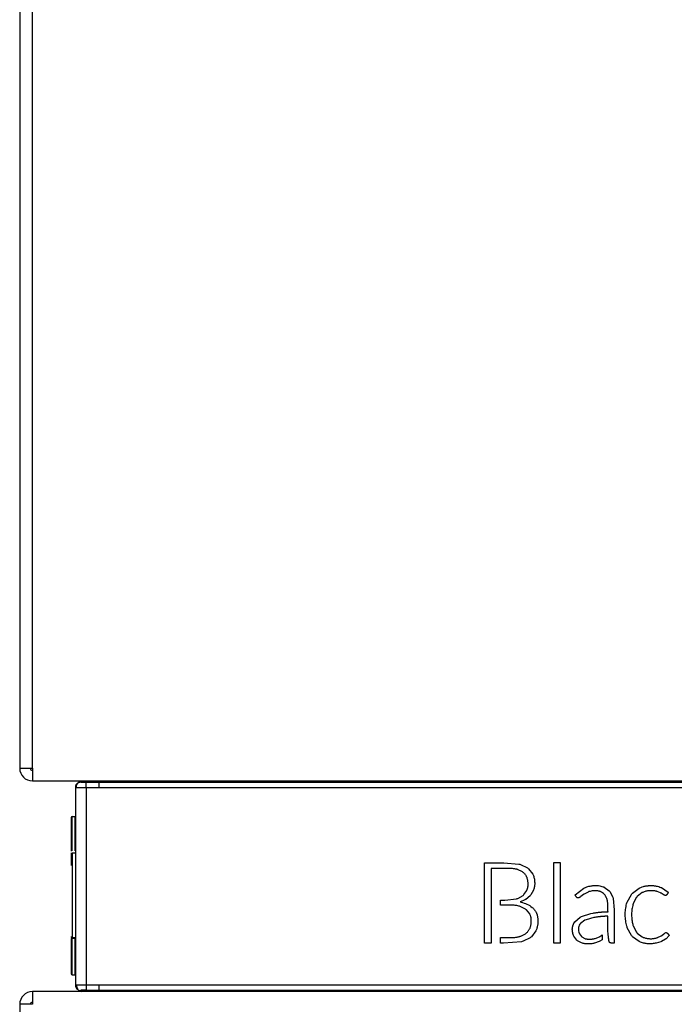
# Model space of a CAD drawing. Header units: millimetres. Extents: x 0 to 200, y 0 to 287.
# Tile 72 of 78: x 135 to 141, y 223 to 232. Entities that reach past the tile are written whole.
import ezdxf

# ---------------------------------------------------------------- set-up
doc = ezdxf.new("R2010")
doc.units = ezdxf.units.MM
doc.layers.add('148.255_BW4C_CTM', color=7, linetype='Continuous')
doc.layers.add('Standard', color=7, linetype='Continuous')

# ---------------------------------------------------------------- blocks, each defined once
blk = doc.blocks.new('SE1')
at = {"layer": '148.255_BW4C_CTM', "color": 7, "linetype": 'Continuous'}
for p, q in [((134.9781, 239.1586), (134.9781, 224.7986)), ((135.0981, 224.7986), (135.0981, 239.1586)), ((134.9781, 224.7986), (135.0981, 224.7986)), ((135.0981, 224.7986), (135.0981, 224.6786)), ((135.0981, 224.6786), (146.9281, 224.6786)), ((135.5576, 224.6684), (135.5582, 224.6684)), ((135.5582, 224.6684), (135.7281, 224.6684)), ((135.6079, 224.6673), (135.7281, 224.6675)), ((135.7281, 224.6684), (135.7281, 224.6786)), ((135.7281, 224.6675), (135.7281, 224.6684)), ((135.7281, 224.6684), (146.8981, 224.6684)), ((135.7281, 224.6675), (135.7281, 224.6175)), ((135.7281, 224.6675), (146.8981, 224.6675)), ((135.5081, 224.6175), (135.5081, 222.7397)), ((135.6081, 224.6173), (135.7281, 224.6175)), ((135.6081, 224.6173), (135.6081, 222.7398)), ((135.7281, 224.6175), (146.897, 224.6175)), ((135.4752, 224.341), (135.5059, 224.3421)), ((135.4752, 224.0152), (135.4752, 224.341)), ((135.5059, 224.0162), (135.5059, 224.3421)), ((135.4656, 224.331), (135.4656, 224.0132)), ((135.4656, 223.996), (135.4656, 223.8764)), ((135.5059, 223.993), (135.4752, 223.9919)), ((135.5059, 223.9929), (135.4752, 223.9918)), ((135.4752, 223.9918), (135.4752, 223.1937)), ((139.3902, 223.9), (139.5256, 223.9)), ((139.3902, 223.1396), (139.3902, 223.9)), ((139.5256, 223.9), (139.5713, 223.9)), ((139.5713, 223.9), (139.7153, 223.8892)), ((139.7153, 223.8892), (139.7232, 223.8871)), ((139.7232, 223.8871), (139.7312, 223.8849)), ((139.7312, 223.8849), (139.7974, 223.8531)), ((140.0463, 223.9029), (140.1056, 223.9029)), ((140.0463, 223.1396), (140.0463, 223.9029)), ((140.1056, 223.9029), (140.1056, 223.1396)), ((135.4752, 223.8138), (135.4752, 223.8123)), ((139.4517, 223.8482), (139.4518, 223.1396)), ((139.4846, 223.8482), (139.4517, 223.8482)), ((139.5313, 223.8482), (139.4846, 223.8482)), ((139.7565, 223.8102), (139.7507, 223.8149)), ((139.7623, 223.8055), (139.7565, 223.8102)), ((139.7974, 223.853), (139.8026, 223.8488)), ((139.8026, 223.8488), (139.8079, 223.8446)), ((139.8079, 223.8446), (139.8473, 223.7929)), ((139.8473, 223.7929), (139.8499, 223.7868)), ((139.8499, 223.7868), (139.8524, 223.7808)), ((139.7546, 223.592), (139.7584, 223.5956)), ((139.7584, 223.5956), (139.7622, 223.5991)), ((139.7622, 223.5991), (139.7904, 223.6389)), ((139.7903, 223.6389), (139.7921, 223.6434)), ((139.7921, 223.6434), (139.7939, 223.6478)), ((139.824, 223.5932), (139.8207, 223.5893)), ((139.8273, 223.5972), (139.824, 223.5932)), ((139.853, 223.6408), (139.8273, 223.5972)), ((139.8547, 223.6455), (139.853, 223.6408)), ((139.8565, 223.6502), (139.8547, 223.6455)), ((140.2482, 223.5983), (140.3312, 223.6607)), ((140.328, 223.601), (140.3031, 223.5818)), ((140.331, 223.6031), (140.328, 223.601)), ((140.334, 223.6051), (140.331, 223.6031)), ((140.3312, 223.6607), (140.3389, 223.6643)), ((140.3712, 223.6242), (140.334, 223.6051)), ((140.3389, 223.6643), (140.3466, 223.6679)), ((140.3756, 223.626), (140.3712, 223.6242)), ((140.3799, 223.6277), (140.3756, 223.626)), ((140.515, 223.6743), (140.5204, 223.672)), ((140.5204, 223.672), (140.5258, 223.6697)), ((140.5332, 223.5936), (140.5256, 223.6031)), ((140.5258, 223.6697), (140.5713, 223.6364)), ((140.5713, 223.6364), (140.5785, 223.6277)), ((140.5785, 223.6278), (140.6055, 223.5755)), ((140.7433, 223.5288), (140.7827, 223.6018)), ((140.7827, 223.6018), (140.7879, 223.6079)), ((140.7879, 223.6079), (140.793, 223.614)), ((140.793, 223.614), (140.8568, 223.6617)), ((140.8856, 223.6184), (140.8373, 223.5807)), ((140.8568, 223.6617), (140.8643, 223.6651)), ((140.8643, 223.6651), (140.8718, 223.6685)), ((140.8913, 223.621), (140.8856, 223.6184)), ((140.8971, 223.6236), (140.8913, 223.621)), ((141.0252, 223.6298), (141.0215, 223.631)), ((141.029, 223.6287), (141.0252, 223.6298)), ((141.0605, 223.6159), (141.029, 223.6287)), ((141.0543, 223.6714), (141.0611, 223.6686)), ((141.063, 223.6145), (141.0604, 223.6159)), ((141.0611, 223.6686), (141.0679, 223.6658)), ((141.0654, 223.6132), (141.063, 223.6145)), ((141.0855, 223.6004), (141.0654, 223.6131)), ((141.0679, 223.6658), (141.1331, 223.6225)), ((141.0871, 223.5992), (141.0855, 223.6004)), ((141.0895, 223.5973), (141.0871, 223.5992)), ((141.1139, 223.5941), (141.1127, 223.5932)), ((141.133, 223.6224), (141.1351, 223.6205)), ((139.5403, 223.5484), (139.5567, 223.5484)), ((139.5403, 223.4998), (139.5403, 223.5484)), ((139.5688, 223.4998), (139.5403, 223.4998)), ((139.5567, 223.5484), (139.5826, 223.5484)), ((139.5826, 223.5484), (139.6934, 223.5592)), ((139.6934, 223.5592), (139.6994, 223.5614)), ((139.6994, 223.5614), (139.7053, 223.5635)), ((139.7053, 223.5636), (139.7546, 223.592)), ((139.7315, 223.5315), (139.7271, 223.5301)), ((139.7271, 223.5301), (139.7366, 223.5282)), ((139.7713, 223.5495), (139.7314, 223.5315)), ((139.7748, 223.5517), (139.7713, 223.5495)), ((139.7797, 223.5546), (139.7748, 223.5517)), ((139.8207, 223.5893), (139.7797, 223.5546)), ((140.3012, 223.58), (140.299, 223.5781)), ((140.3031, 223.5818), (140.3012, 223.58)), ((140.6055, 223.5755), (140.6091, 223.5634)), ((140.6091, 223.5634), (140.6182, 223.4538)), ((140.7379, 223.512), (140.7406, 223.5203)), ((140.7406, 223.5203), (140.7433, 223.5288)), ((140.7973, 223.504), (140.7952, 223.4969)), ((140.7993, 223.511), (140.7973, 223.504)), ((140.8294, 223.5709), (140.7994, 223.511)), ((140.8334, 223.5758), (140.8295, 223.5708)), ((140.8373, 223.5807), (140.8334, 223.5758)), ((139.7211, 223.4893), (139.7151, 223.491)), ((139.7272, 223.4876), (139.7211, 223.4893)), ((139.7782, 223.4628), (139.7272, 223.4875)), ((139.7823, 223.4595), (139.7782, 223.4627)), ((139.7864, 223.4563), (139.7823, 223.4595)), ((139.818, 223.4173), (139.7864, 223.4563)), ((139.8201, 223.4127), (139.818, 223.4173)), ((139.8223, 223.4082), (139.8201, 223.4127)), ((139.8416, 223.4785), (139.847, 223.4733)), ((139.847, 223.4733), (139.8531, 223.4675)), ((140.3107, 223.3917), (140.399, 223.4202)), ((140.399, 223.4203), (140.4202, 223.4245)), ((140.6182, 223.4538), (140.6182, 223.4105)), ((140.6182, 223.4105), (140.6182, 223.1396)), ((140.2393, 223.3316), (140.2458, 223.3415)), ((140.2458, 223.3415), (140.2971, 223.3843)), ((140.2988, 223.3252), (140.2935, 223.3182)), ((140.297, 223.3844), (140.3108, 223.3916)), ((140.3409, 223.3557), (140.2987, 223.3253)), ((140.3523, 223.361), (140.3408, 223.3558)), ((140.4263, 223.3816), (140.3523, 223.361)), ((140.4352, 223.3832), (140.4263, 223.3817)), ((140.4444, 223.3848), (140.4352, 223.3832)), ((140.7954, 223.318), (140.7975, 223.311)), ((139.7782, 223.2284), (139.7843, 223.2336)), ((139.7843, 223.2336), (139.7904, 223.2388)), ((139.8759, 223.2552), (139.8336, 223.1999)), ((139.8788, 223.2617), (139.8759, 223.2552)), ((139.8817, 223.2682), (139.8788, 223.2617)), ((140.2873, 223.2331), (140.2901, 223.2269)), ((140.2901, 223.227), (140.3084, 223.2016)), ((140.56, 223.2611), (140.56, 223.2929)), ((140.5625, 223.2194), (140.56, 223.2611)), ((140.7414, 223.2924), (140.7386, 223.3009)), ((140.7442, 223.2839), (140.7414, 223.2924)), ((140.7839, 223.2116), (140.7443, 223.2839)), ((140.7975, 223.311), (140.7997, 223.304)), ((140.7997, 223.304), (140.8298, 223.2447)), ((140.8298, 223.2448), (140.8337, 223.24)), ((140.8337, 223.24), (140.8375, 223.2352)), ((140.8375, 223.2352), (140.8845, 223.1988)), ((141.0704, 223.2111), (141.0921, 223.227)), ((141.0921, 223.227), (141.0937, 223.2285)), ((141.0937, 223.2285), (141.0956, 223.2302)), ((141.1111, 223.2387), (141.1123, 223.2387)), ((141.1123, 223.2387), (141.1138, 223.2387)), ((135.4656, 223.1818), (135.4656, 222.8492)), ((135.4752, 223.1937), (135.5059, 223.1927)), ((135.4752, 223.1872), (135.5059, 223.1862)), ((135.4752, 223.1871), (135.5059, 223.186)), ((135.4752, 222.8392), (135.4752, 223.1764)), ((135.5059, 223.1867), (135.5059, 223.1862)), ((135.5059, 222.8382), (135.5059, 223.1765)), ((139.4518, 223.1396), (139.3902, 223.1396)), ((139.5403, 223.1919), (139.5728, 223.1919)), ((139.5403, 223.1396), (139.5403, 223.1919)), ((139.5689, 223.1396), (139.5403, 223.1396)), ((139.739, 223.1515), (139.5689, 223.1396)), ((139.747, 223.1539), (139.739, 223.1515)), ((139.755, 223.1563), (139.747, 223.1539)), ((139.8227, 223.1908), (139.7549, 223.1563)), ((139.8281, 223.1953), (139.8227, 223.1908)), ((139.8337, 223.1999), (139.8281, 223.1953)), ((140.1056, 223.1396), (140.0463, 223.1396)), ((140.2371, 223.2039), (140.233, 223.2127)), ((140.2644, 223.1674), (140.2371, 223.2039)), ((140.2712, 223.1617), (140.2644, 223.1674)), ((140.3101, 223.1407), (140.2712, 223.1617)), ((140.3084, 223.2016), (140.3129, 223.1977)), ((140.3188, 223.1379), (140.3101, 223.1407)), ((140.3129, 223.1977), (140.3395, 223.1831)), ((140.3395, 223.1831), (140.3456, 223.1812)), ((140.4288, 223.1373), (140.4242, 223.1363)), ((140.4334, 223.1384), (140.4288, 223.1373)), ((140.4324, 223.182), (140.4366, 223.183)), ((140.4763, 223.1535), (140.4334, 223.1384)), ((140.4366, 223.183), (140.4406, 223.1841)), ((140.4406, 223.1841), (140.4797, 223.1992)), ((140.4825, 223.1566), (140.4763, 223.1535)), ((140.4797, 223.1992), (140.4834, 223.2012)), ((140.506, 223.1696), (140.4825, 223.1566)), ((140.4834, 223.2012), (140.5024, 223.2149)), ((140.5024, 223.2149), (140.506, 223.2178)), ((140.506, 223.2178), (140.506, 223.1695)), ((140.789, 223.2057), (140.7839, 223.2116)), ((140.7941, 223.1998), (140.789, 223.2057)), ((140.8552, 223.1545), (140.7941, 223.1998)), ((140.8622, 223.1514), (140.8552, 223.1545)), ((140.8693, 223.1483), (140.8622, 223.1514)), ((140.8845, 223.1988), (140.89, 223.1963)), ((140.89, 223.1963), (140.8955, 223.1938)), ((141.0141, 223.1384), (141.0095, 223.1374)), ((141.0188, 223.1393), (141.0141, 223.1384)), ((141.0618, 223.1526), (141.0188, 223.1394)), ((141.022, 223.1886), (141.0262, 223.1901)), ((141.0262, 223.1901), (141.0304, 223.1916)), ((141.0304, 223.1916), (141.0651, 223.2076)), ((141.0657, 223.1543), (141.0618, 223.1527)), ((141.065, 223.2076), (141.0677, 223.2093)), ((141.0697, 223.156), (141.0657, 223.1543)), ((141.0677, 223.2093), (141.0704, 223.211)), ((141.1054, 223.1764), (141.0697, 223.156)), ((141.1086, 223.1787), (141.1054, 223.1764)), ((141.1117, 223.1811), (141.1086, 223.1787)), ((141.1423, 223.2119), (141.1117, 223.1811)), ((135.4752, 222.8392), (135.5059, 222.8382)), ((146.9281, 222.6786), (135.0981, 222.6786)), ((135.0981, 222.6786), (135.0981, 222.5586)), ((135.5576, 222.6888), (135.5582, 222.6887)), ((135.7281, 222.6887), (135.5582, 222.6887)), ((135.7281, 222.6896), (135.6079, 222.6898)), ((135.7281, 222.7396), (135.6081, 222.7398)), ((146.897, 222.7396), (135.7281, 222.7396)), ((135.7281, 222.7396), (135.7281, 222.6896)), ((146.8981, 222.6896), (135.7281, 222.6896)), ((135.7281, 222.6896), (135.7281, 222.6887)), ((146.8981, 222.6887), (135.7281, 222.6887)), ((135.7281, 222.6887), (135.7281, 222.6786)), ((135.0981, 222.5586), (134.9781, 222.5586)), ((134.9781, 222.5586), (134.9781, 196.7986))]:
    blk.add_line(p, q, dxfattribs=at)
for centre, radius, start, end in [((135.0981, 224.7986), 0.12, 180, 270), ((135.0981, 224.7986), 0.02, 180, 270), ((135.5602, 224.6153), 0.0522, 143.47412, 177.65579), ((135.548, 224.6286), 0.0342, 125.33725, 199.11881), ((135.5602, 224.6153), 0.0522, 92.64876, 134.33698), ((135.5522, 224.6669), 0.00565, 5.30387, 15.04148), ((135.5887, 226.5902), 1.923, 269.07971, 270.57215), ((135.5581, 224.6884), 0.02, 270.5, 330.5732), ((121.175, 224.5911), 14.4331, 0.10401, 0.30248), ((135.6081, 257.4804), 32.8631, 269.82564, 269.99998), ((135.4756, 224.331), 0.01, 92, 180), ((135.4756, 223.2037), 0.01, 180, 268), ((135.4758, 223.1973), 0.0103, 178.42344, 266.53814), ((135.5056, 223.1827), 0.01, 75.46716, 88.00073), ((135.5057, 223.1761), 0.00988, 75.83579, 88.66779), ((135.4756, 222.8492), 0.01, 180, 268), ((135.0981, 222.5586), 0.12, 90, 180), ((135.6081, 189.8678), 32.872, 90.00004, 90.17434), ((135.5581, 222.7397), 0.05, 180.03048, 229.62981), ((135.56, 222.7407), 0.0519, 181.56721, 201.03388), ((135.5681, 222.7398), 0.0525, 179.39287, 222.12118), ((135.56, 222.7407), 0.0519, 228.00943, 267.40302), ((135.5581, 222.7397), 0.05, 229.62981, 269.6637), ((135.5517, 222.6903), 0.00608, 345.41578, 354.32176), ((135.5884, 220.872), 1.8179, 90.26123, 90.96345), ((137.6049, 222.7209), 2.0469, 180.83004, 180.89984), ((135.5581, 222.6687), 0.02, 29.4268, 89.5), ((135.5761, 214.7187), 7.9751, 89.76653, 90.12146), ((135.5884, 220.872), 1.8179, 89.38471, 90.26123), ((165.7141, 222.6082), 30.1063, 179.74937, 179.83715), ((165.7141, 222.6082), 30.1063, 179.83715, 179.84453), ((135.0981, 222.5586), 0.02, 90, 180)]:
    blk.add_arc(centre, radius, start, end, dxfattribs=at)
for points, degree, knots in [([(135.5098, 224.6314), (135.5121, 224.6397), (135.5165, 224.6475), (135.5317, 224.6628), (135.5446, 224.6683), (135.5576, 224.6684)], 3, [0.1689011, 0.1689011, 0.1689011, 0.1689011, 0.5, 0.5, 1, 1, 1, 1]), ([(139.7507, 223.8149), (139.7414, 223.8206), (139.7282, 223.8277), (139.7102, 223.8351), (139.6999, 223.8384), (139.6915, 223.8404), (139.6821, 223.8422), (139.6701, 223.8442), (139.6564, 223.8459), (139.6413, 223.8472), (139.6279, 223.8476), (139.617, 223.848), (139.6117, 223.8482), (139.6067, 223.8482), (139.5999, 223.8482), (139.5834, 223.8482), (139.5601, 223.8482), (139.5406, 223.8482), (139.5313, 223.8482)], 3, [0, 0, 0, 0, 0.141903, 0.203858, 0.256411, 0.286175, 0.318437, 0.384451, 0.447797, 0.502674, 0.586121, 0.625314, 0.648218, 0.657011, 0.691937, 0.737822, 0.877203, 1, 1, 1, 1]), ([(139.7939, 223.6478), (139.7953, 223.6518), (139.7975, 223.6588), (139.8002, 223.6699), (139.8016, 223.6792), (139.8032, 223.6883), (139.803, 223.6982), (139.8025, 223.7095), (139.8016, 223.7209), (139.8001, 223.7316), (139.7981, 223.742), (139.7955, 223.7523), (139.7928, 223.7615), (139.7888, 223.7701), (139.7838, 223.7788), (139.7774, 223.7879), (139.7702, 223.7969), (139.765, 223.8026), (139.7623, 223.8055)], 3, [0, 0, 0, 0, 0.073413, 0.132009, 0.199355, 0.241802, 0.294608, 0.373837, 0.441462, 0.497212, 0.564656, 0.629243, 0.685298, 0.734098, 0.797026, 0.861362, 0.931519, 1, 1, 1, 1]), ([(139.8524, 223.7808), (139.8546, 223.7746), (139.8581, 223.7634), (139.8621, 223.7466), (139.8641, 223.7334), (139.8647, 223.7224), (139.8651, 223.711), (139.8653, 223.6982), (139.8646, 223.683), (139.8613, 223.6673), (139.8583, 223.6564), (139.8565, 223.6502)], 3, [0, 0, 0, 0, 0.145784, 0.267286, 0.386459, 0.448245, 0.514594, 0.644072, 0.737942, 0.858339, 1, 1, 1, 1]), ([(140.299, 223.5781), (140.2973, 223.5768), (140.2944, 223.5746), (140.2903, 223.5718), (140.287, 223.57), (140.2837, 223.5688), (140.2801, 223.5684), (140.2757, 223.5684), (140.2715, 223.5689), (140.2673, 223.5703), (140.2638, 223.573), (140.2612, 223.5767), (140.2588, 223.5803), (140.2566, 223.5838), (140.2544, 223.5876), (140.2518, 223.5922), (140.2493, 223.5964), (140.2482, 223.5983)], 3, [0, 0, 0, 0, 0.090915, 0.160694, 0.216254, 0.25475, 0.312811, 0.376058, 0.443666, 0.499687, 0.565889, 0.63304, 0.6982, 0.752137, 0.819548, 0.881885, 1, 1, 1, 1]), ([(140.3466, 223.6679), (140.3546, 223.6709), (140.369, 223.6758), (140.3905, 223.6814), (140.4075, 223.6842), (140.4215, 223.685), (140.4327, 223.6855), (140.4438, 223.6858), (140.4543, 223.6857), (140.4635, 223.6854), (140.4762, 223.6844), (140.4935, 223.6809), (140.5074, 223.6768), (140.515, 223.6743)], 3, [0, 0, 0, 0, 0.146788, 0.268225, 0.386399, 0.447733, 0.511906, 0.581955, 0.641603, 0.695743, 0.741779, 0.864158, 1, 1, 1, 1]), ([(140.5256, 223.6031), (140.5199, 223.6085), (140.5119, 223.6154), (140.5005, 223.6229), (140.4941, 223.6262), (140.4888, 223.6283), (140.4843, 223.6297), (140.4795, 223.631), (140.473, 223.6326), (140.4653, 223.6341), (140.4559, 223.6354), (140.4462, 223.636), (140.4363, 223.6363), (140.427, 223.6362), (140.415, 223.6356), (140.3992, 223.6329), (140.3868, 223.6297), (140.3799, 223.6277)], 3, [0, 0, 0, 0, 0.147602, 0.209256, 0.26006, 0.288229, 0.317988, 0.351127, 0.383614, 0.44681, 0.501869, 0.568413, 0.632215, 0.694549, 0.747359, 0.863923, 1, 1, 1, 1]), ([(140.4202, 223.4245), (140.4241, 223.4251), (140.4315, 223.4262), (140.4423, 223.4278), (140.4523, 223.4292), (140.4614, 223.4305), (140.47, 223.4315), (140.4781, 223.4325), (140.486, 223.4333), (140.4945, 223.434), (140.5023, 223.4345), (140.5091, 223.4348), (140.5143, 223.4351), (140.5195, 223.4353), (140.5247, 223.4355), (140.5307, 223.4357), (140.5377, 223.4358), (140.5452, 223.436), (140.5517, 223.4363), (140.5565, 223.4367), (140.5595, 223.437), (140.5609, 223.4373), (140.5614, 223.4375), (140.5616, 223.4376), (140.5617, 223.4378), (140.5615, 223.4379), (140.5611, 223.4382), (140.5607, 223.4388), (140.5602, 223.4399), (140.5598, 223.4418), (140.5598, 223.444), (140.56, 223.447), (140.5601, 223.4508), (140.5601, 223.456), (140.5601, 223.4619), (140.56, 223.4678), (140.56, 223.473), (140.56, 223.4772), (140.56, 223.4808), (140.5599, 223.4843), (140.5598, 223.4883), (140.5596, 223.4954), (140.5594, 223.5039), (140.5588, 223.5136), (140.5579, 223.5225), (140.5566, 223.5322), (140.5549, 223.5419), (140.5529, 223.551), (140.5502, 223.5593), (140.5469, 223.5679), (140.5428, 223.5765), (140.5382, 223.5851), (140.5349, 223.5907), (140.5332, 223.5936)], 3, [0, 0, 0, 0, 0.038711, 0.075262, 0.10747, 0.137797, 0.166274, 0.192963, 0.21827, 0.244756, 0.277663, 0.294743, 0.312241, 0.328973, 0.346072, 0.363539, 0.388528, 0.41573, 0.437274, 0.453169, 0.463439, 0.466252, 0.467976, 0.468476, 0.468842, 0.469264, 0.470863, 0.473345, 0.47614, 0.483002, 0.49187, 0.498564, 0.512475, 0.529605, 0.549958, 0.570612, 0.587307, 0.601502, 0.612551, 0.622733, 0.63594, 0.652163, 0.693124, 0.719849, 0.747476, 0.781421, 0.816741, 0.844967, 0.873076, 0.903276, 0.93567, 0.966867, 1, 1, 1, 1]), ([(140.8718, 223.6685), (140.8805, 223.6716), (140.8927, 223.6755), (140.9088, 223.6796), (140.9197, 223.6819), (140.9301, 223.6835), (140.9413, 223.6844), (140.9524, 223.6849), (140.9643, 223.6852), (140.9758, 223.6852), (140.9872, 223.6848), (140.9974, 223.6843), (141.0078, 223.683), (141.0185, 223.6811), (141.0345, 223.6775), (141.0462, 223.674), (141.0543, 223.6714)], 3, [0, 0, 0, 0, 0.146199, 0.210636, 0.265403, 0.326299, 0.380489, 0.446852, 0.505013, 0.571845, 0.632317, 0.687914, 0.737049, 0.800201, 0.864229, 1, 1, 1, 1]), ([(141.0215, 223.631), (141.0155, 223.6324), (141.0052, 223.6346), (140.9897, 223.6365), (140.9752, 223.6368), (140.9621, 223.6365), (140.9513, 223.6361), (140.9409, 223.6354), (140.9284, 223.6333), (140.9129, 223.6293), (140.9024, 223.6256), (140.8971, 223.6236)], 3, [0, 0, 0, 0, 0.142853, 0.254835, 0.365729, 0.487671, 0.565593, 0.622753, 0.733505, 0.866033, 1, 1, 1, 1]), ([(141.1351, 223.6205), (141.1337, 223.6186), (141.1299, 223.6134), (141.1259, 223.608), (141.1223, 223.6031), (141.1198, 223.5998), (141.1174, 223.5966), (141.1153, 223.595), (141.1141, 223.5943), (141.1141, 223.5942), (141.114, 223.5942), (141.1139, 223.5941)], 3, [0, 0, 0, 0, 0.247422, 0.494451, 0.640958, 0.760419, 0.871282, 0.991556, 0.991556, 0.991556, 1, 1, 1, 1]), ([(139.7151, 223.491), (139.7082, 223.4926), (139.6965, 223.495), (139.6781, 223.4979), (139.6627, 223.4991), (139.6493, 223.4995), (139.6405, 223.4998), (139.6325, 223.4998), (139.6215, 223.4998), (139.5994, 223.4998), (139.5814, 223.4998), (139.5688, 223.4998)], 3, [0, 0, 0, 0, 0.140824, 0.248386, 0.37765, 0.45749, 0.521264, 0.557196, 0.619833, 0.749061, 1, 1, 1, 1]), ([(140.7386, 223.3009), (140.7363, 223.3094), (140.7325, 223.3262), (140.7282, 223.3526), (140.7255, 223.379), (140.7239, 223.4059), (140.7245, 223.4318), (140.727, 223.4583), (140.7314, 223.485), (140.7356, 223.5031), (140.7379, 223.512)], 3, [0, 0, 0, 0, 0.12375, 0.241858, 0.375321, 0.497138, 0.620452, 0.73827, 0.871732, 1, 1, 1, 1]), ([(139.7904, 223.2388), (139.7938, 223.2424), (139.7998, 223.2492), (139.8078, 223.2595), (139.814, 223.2688), (139.8191, 223.278), (139.8232, 223.2874), (139.8261, 223.298), (139.8288, 223.3087), (139.8308, 223.3198), (139.8323, 223.3317), (139.833, 223.3442), (139.8334, 223.3542), (139.8333, 223.3608), (139.833, 223.3649), (139.8323, 223.3697), (139.8311, 223.3773), (139.8293, 223.3867), (139.8262, 223.3977), (139.8237, 223.4046), (139.8223, 223.4082)], 3, [0, 0, 0, 0, 0.080921, 0.150107, 0.213448, 0.265836, 0.322582, 0.382234, 0.446863, 0.503453, 0.568585, 0.643837, 0.710779, 0.733327, 0.751167, 0.779774, 0.812985, 0.877083, 0.937776, 1, 1, 1, 1]), ([(139.8531, 223.4675), (139.8601, 223.4592), (139.8689, 223.4477), (139.8786, 223.4316), (139.8828, 223.4228), (139.8856, 223.4157), (139.8874, 223.4097), (139.8891, 223.4032), (139.8913, 223.3943), (139.8933, 223.3839), (139.8951, 223.371), (139.8959, 223.3581), (139.8962, 223.3445), (139.8958, 223.3322), (139.895, 223.3203), (139.8931, 223.3088), (139.8889, 223.291), (139.8849, 223.2778), (139.8817, 223.2682)], 3, [0, 0, 0, 0, 0.149204, 0.211183, 0.261856, 0.289695, 0.317794, 0.351506, 0.384375, 0.447752, 0.502297, 0.568069, 0.631432, 0.693875, 0.744095, 0.799484, 0.86013, 1, 1, 1, 1]), ([(140.7952, 223.4969), (140.7933, 223.4887), (140.7901, 223.4734), (140.7866, 223.4502), (140.7847, 223.4283), (140.7843, 223.4057), (140.7855, 223.3835), (140.7876, 223.3604), (140.7909, 223.3388), (140.7938, 223.3246), (140.7954, 223.318)], 3, [0, 0, 0, 0, 0.138855, 0.261417, 0.389477, 0.503026, 0.636517, 0.759851, 0.887712, 1, 1, 1, 1]), ([(140.233, 223.2127), (140.2245, 223.2363), (140.2225, 223.2662), (140.2205, 223.296), (140.2393, 223.3316)], 2, [0, 0, 0, 0.443899, 0.443899, 1, 1, 1]), ([(140.2935, 223.3182), (140.2897, 223.312), (140.2837, 223.2985), (140.2796, 223.2768), (140.2807, 223.2545), (140.2846, 223.2403), (140.2873, 223.2331)], 3, [0, 0, 0, 0, 0.247907, 0.499042, 0.741542, 1, 1, 1, 1]), ([(140.56, 223.2929), (140.56, 223.2952), (140.56, 223.3), (140.56, 223.307), (140.56, 223.3141), (140.56, 223.3212), (140.56, 223.3284), (140.56, 223.3354), (140.56, 223.342), (140.56, 223.3486), (140.56, 223.3554), (140.56, 223.3617), (140.56, 223.367), (140.56, 223.3712), (140.56, 223.375), (140.56, 223.3784), (140.56, 223.3813), (140.5599, 223.3842), (140.5599, 223.3875), (140.56, 223.3903), (140.5602, 223.3925), (140.5605, 223.3934), (140.5606, 223.394), (140.5608, 223.3943), (140.5608, 223.3946), (140.5604, 223.3948), (140.5597, 223.3951), (140.5581, 223.3953), (140.5553, 223.3953), (140.5512, 223.3952), (140.5461, 223.3949), (140.5391, 223.3944), (140.5315, 223.3937), (140.5235, 223.393), (140.5164, 223.3924), (140.5097, 223.3918), (140.5035, 223.3913), (140.4974, 223.3908), (140.4913, 223.3903), (140.485, 223.3897), (140.4786, 223.3891), (140.4697, 223.3881), (140.4581, 223.3867), (140.449, 223.3854), (140.4444, 223.3848)], 3, [0, 0, 0, 0, 0.031887, 0.064765, 0.096385, 0.12887, 0.162249, 0.195461, 0.224685, 0.253205, 0.286079, 0.318048, 0.339283, 0.358573, 0.37592, 0.391323, 0.404797, 0.416323, 0.430805, 0.44923, 0.455529, 0.46062, 0.462731, 0.464004, 0.465146, 0.466618, 0.468823, 0.475862, 0.488987, 0.507403, 0.531148, 0.560237, 0.602604, 0.636651, 0.669486, 0.70107, 0.728492, 0.754895, 0.784689, 0.813244, 0.841675, 0.871797, 0.937199, 1, 1, 1, 1]), ([(139.5728, 223.1919), (139.5775, 223.1919), (139.5868, 223.1919), (139.6011, 223.1919), (139.6143, 223.1919), (139.6257, 223.1919), (139.6322, 223.192), (139.6354, 223.1919), (139.6375, 223.1919), (139.6418, 223.1921), (139.6519, 223.1925), (139.6644, 223.1929), (139.6789, 223.1941), (139.6921, 223.1957), (139.7055, 223.198), (139.7178, 223.2004), (139.7297, 223.2039), (139.7414, 223.2084), (139.7539, 223.2142), (139.7662, 223.221), (139.7743, 223.2259), (139.7782, 223.2284)], 3, [0, 0, 0, 0, 0.067363, 0.130249, 0.202759, 0.253068, 0.290976, 0.29481, 0.299008, 0.319525, 0.356553, 0.441285, 0.495821, 0.562784, 0.627779, 0.689148, 0.738937, 0.802174, 0.865792, 0.934143, 1, 1, 1, 1]), ([(140.6182, 223.1396), (140.6159, 223.1396), (140.6101, 223.1396), (140.6029, 223.1396), (140.5954, 223.1395), (140.5892, 223.1401), (140.5842, 223.1409), (140.5805, 223.1424), (140.5775, 223.1442), (140.5741, 223.1479), (140.5716, 223.1535), (140.5698, 223.1596), (140.569, 223.1641), (140.5685, 223.1687), (140.5678, 223.1749), (140.5669, 223.1826), (140.5661, 223.1905), (140.5652, 223.1982), (140.5642, 223.2073), (140.5633, 223.2156), (140.5628, 223.2196)], 3, [0, 0, 0, 0, 0.066604, 0.128634, 0.192722, 0.249927, 0.286658, 0.319897, 0.348178, 0.376263, 0.443502, 0.50225, 0.534355, 0.560033, 0.617418, 0.693302, 0.752563, 0.819927, 0.880837, 1, 1, 1, 1]), ([(141.1138, 223.2387), (141.1208, 223.2378), (141.1236, 223.2347), (141.1264, 223.2316), (141.1271, 223.2308), (141.1278, 223.2299), (141.1311, 223.2259), (141.1343, 223.2219), (141.1377, 223.2178), (141.141, 223.2137), (141.1423, 223.2121), (141.1424, 223.212), (141.1424, 223.2119)], 2, [0, 0, 0, 0.267698, 0.267698, 0.397341, 0.397341, 0.552527, 0.552527, 0.811429, 0.811429, 0.994662, 0.994662, 1, 1, 1]), ([(140.4242, 223.1363), (140.419, 223.1354), (140.4099, 223.1339), (140.3964, 223.1322), (140.3837, 223.1313), (140.3706, 223.1312), (140.3599, 223.1313), (140.3519, 223.1317), (140.3439, 223.1326), (140.3328, 223.1346), (140.3238, 223.1367), (140.3188, 223.1379)], 3, [0, 0, 0, 0, 0.146397, 0.266039, 0.380329, 0.507052, 0.632842, 0.685, 0.732217, 0.859331, 1, 1, 1, 1]), ([(140.3456, 223.1812), (140.35, 223.1802), (140.3572, 223.1786), (140.3678, 223.1769), (140.3776, 223.1766), (140.3882, 223.1767), (140.399, 223.1769), (140.4101, 223.178), (140.421, 223.1797), (140.4286, 223.1811), (140.4324, 223.182)], 3, [0, 0, 0, 0, 0.150371, 0.259839, 0.36437, 0.485573, 0.622778, 0.733774, 0.866497, 1, 1, 1, 1]), ([(141.0095, 223.1374), (141.0023, 223.1363), (140.9907, 223.1346), (140.9737, 223.1328), (140.9577, 223.1327), (140.9403, 223.1333), (140.9226, 223.1342), (140.9049, 223.1374), (140.8874, 223.142), (140.8754, 223.1461), (140.8693, 223.1483)], 3, [0, 0, 0, 0, 0.1491, 0.254062, 0.357534, 0.486535, 0.619158, 0.731065, 0.864913, 1, 1, 1, 1]), ([(140.8955, 223.1938), (140.9053, 223.1903), (140.9261, 223.1845), (140.953, 223.1813), (140.9748, 223.181), (140.9962, 223.1826), (141.0117, 223.1857), (141.022, 223.1886)], 3, [0, 0, 0, 0, 0.244022, 0.500121, 0.63161, 0.751222, 1, 1, 1, 1]), ([(135.5305, 222.7158), (135.5304, 222.7157), (135.5276, 222.7139), (135.5238, 222.7104), (135.5223, 222.7056), (135.5245, 222.7029), (135.5259, 222.7014)], 3, [0.2497745, 0.2497745, 0.2497745, 0.2497745, 0.2626029, 0.5177741, 0.7640205, 1, 1, 1, 1])]:
    blk.add_open_spline(points, degree=degree, knots=knots, dxfattribs=at)
for points, degree in [([(141.1127, 223.5932), (141.1049, 223.5885), (141.0895, 223.5973)], 2), ([(139.7366, 223.5282), (139.7745, 223.5185), (139.8111, 223.503), (139.8416, 223.4785)], 3), ([(141.0956, 223.2302), (141.1, 223.2342), (141.1053, 223.2371), (141.1111, 223.2387)], 3)]:
    blk.add_open_spline(points, degree=degree, dxfattribs=at)

msp = doc.modelspace()

# ---------------------------------------------------------------- block references
at = {"layer": 'Standard'}
msp.add_blockref('SE1', (0, 0), dxfattribs=at)

doc.saveas('drawing.dxf')
